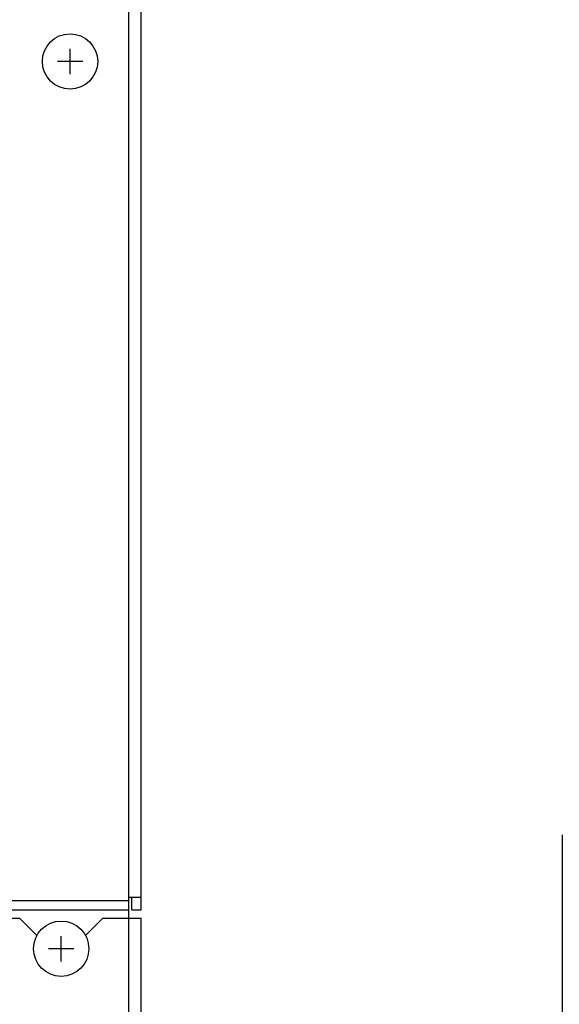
# Model space of a CAD drawing. Extents: x 29 to 410, y 35 to 287.
# Tile 20 of 46: x 109 to 132, y 198 to 240. Entities that reach past the tile are written whole.
import ezdxf

# ---------------------------------------------------------------- set-up
doc = ezdxf.new("R2010")
doc.units = 0
doc.header["$LTSCALE"] = 23.1
doc.layers.get('0').update_dxf_attribs({"linetype": 'CONTINUOUS'})
doc.layers.add('ALL_CURVE', color=7, linetype='CONTINUOUS')
doc.layers.add('ALL_DIM', color=7, linetype='CONTINUOUS')
doc.dimstyles.get("Standard").update_dxf_attribs({"dimtxt": 2.5, "dimasz": 2.5, "dimexe": 1.25, "dimexo": 0.625, "dimtad": 1, "dimcen": 2.5, "dimazin": 3, "dimtfac": 1, "dimtmove": 0, "dimatfit": 3})

# ---------------------------------------------------------------- blocks, each defined once
blk = doc.blocks.new('_OPEN')
at = {"color": 0, "linetype": 'BYBLOCK'}
for p, q in [((0, 0), (-1, 0.25)), ((-1, -0.25), (0, 0)), ((-1, 0), (0, 0))]:
    blk.add_line(p, q, dxfattribs=at)
blk = doc.blocks.new('*D9')
at = {"layer": 'ALL_DIM', "color": 2, "linetype": 'CONTINUOUS'}
for p, q in [((132.494, 205.621), (132.494, 138.135)), ((133.179, 150.343), (133.179, 138.135)), ((132.494, 139.135), (123.413, 139.135)), ((123.413, 139.135), (132.837, 139.135)), ((138.179, 139.135), (132.837, 139.135)), ((133.179, 139.135), (138.179, 139.135))]:
    blk.add_line(p, q, dxfattribs=at)
at = {"layer": 'ALL_DIM', "color": 2, "linetype": 'CONTINUOUS', "xscale": 2, "yscale": 2, "zscale": 2}
for p, rotation in [((132.494, 139.135), 360), ((133.179, 139.135), 180)]:
    blk.add_blockref('_OPEN', p, dxfattribs=dict(at, rotation=rotation))

msp = doc.modelspace()

# ---------------------------------------------------------------- linework, layer by layer
at = {"color": 3, "linetype": 'CONTINUOUS'}
for p, q in [((114.11, 150.818), (114.11, 241.368)), ((114.635, 202.443), (114.635, 240.968)), ((108.485, 202.843), (114.11, 202.843)), ((114.635, 202.968), (114.11, 202.968)), ((108.485, 202.443), (114.11, 202.443)), ((109.485, 202.068), (55.985, 202.068)), ((110.204, 201.349), (109.485, 202.068)), ((112.985, 202.068), (112.267, 201.349)), ((114.635, 202.068), (112.985, 202.068)), ((114.635, 151.218), (114.635, 202.068))]:
    msp.add_line(p, q, dxfattribs=at)
at = {"color": 7, "linetype": 'CONTINUOUS'}
for q in [(114.235, 202.968), (114.635, 202.443)]:
    msp.add_line((114.235, 202.443), q, dxfattribs=at)
for centre in [(111.61, 238.468), (111.235, 200.793)]:
    msp.add_circle(centre, 1.175, dxfattribs=at)
at = {"layer": 'ALL_CURVE', "color": 40, "linetype": 'CONTINUOUS'}
for p, q in [((111.61, 237.93), (111.61, 239.005)), ((112.148, 238.468), (111.073, 238.468)), ((111.235, 200.255), (111.235, 201.33)), ((111.773, 200.793), (110.698, 200.793))]:
    msp.add_line(p, q, dxfattribs=at)

# ---------------------------------------------------------------- dimensions: what is measured, and where the dimension line sits
at = {"layer": 'ALL_DIM', "color": 2, "linetype": 'CONTINUOUS'}
dim = msp.add_linear_dim(base=(133.1794, 139.1349), p1=(132.494, 205.6209), p2=(133.1794, 150.3425), dimstyle='Standard', dxfattribs=at)
dim.commit()
dim.dimension.update_dxf_attribs({"geometry": '*D9', "text_midpoint": (123.4131, 139.8349), "dimtype": 128})

doc.saveas('drawing.dxf')
